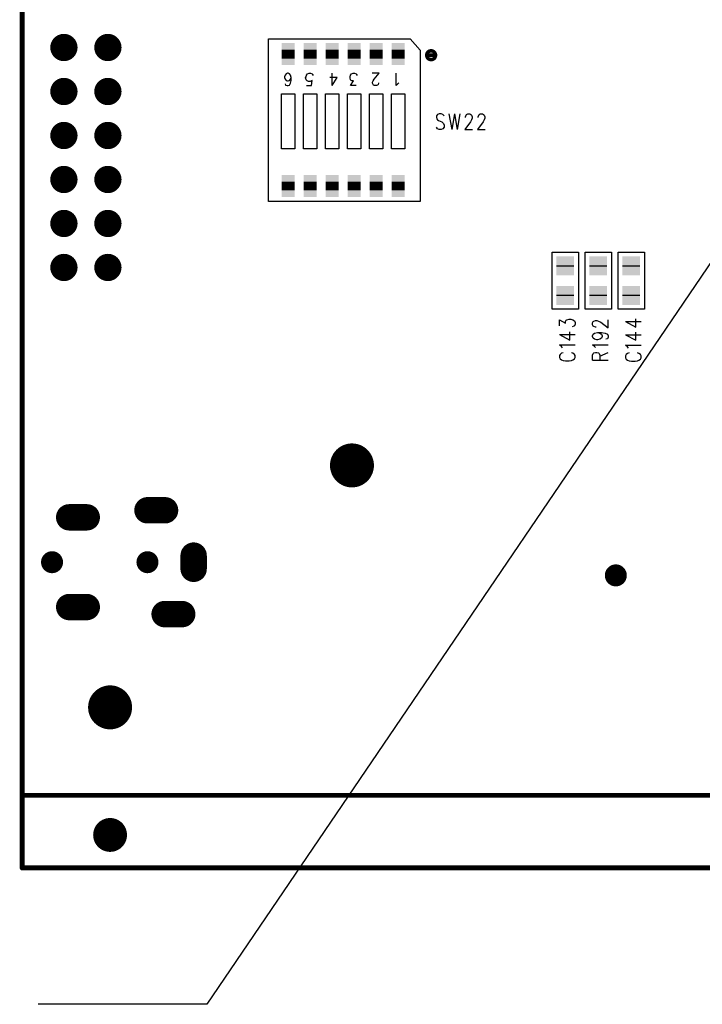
# Model space of a CAD drawing. Extents: x 12040 to 27945, y 10799 to 21199.
# Tile 2 of 42: x 15804 to 17357, y 13081 to 15319. Entities that reach past the tile are written whole.
import ezdxf

# ---------------------------------------------------------------- set-up
doc = ezdxf.new("R2010")
doc.units = 0
doc.header["$MEASUREMENT"] = 0
doc.layers.add('ASSYDWGBOT_PHO', color=7, linetype='Continuous')

msp = doc.modelspace()

# ---------------------------------------------------------------- linework, layer by layer
at = {"layer": 'ASSYDWGBOT_PHO'}
for points, const_width in [([(15810, 20720.631), (15810, 13390.63)], 11.11), ([(16415.001, 15250.63), (16415.001, 15230.63)], 30), ([(16465, 15250.63), (16465, 15230.63)], 30), ([(16514.999, 15250.63), (16514.999, 15230.63)], 30), ([(16565.001, 15250.63), (16565.001, 15230.63)], 30), ([(16615, 15250.63), (16615, 15230.63)], 30), ([(16665.001, 15250.63), (16665.001, 15230.63)], 30), ([(16415.001, 14950.63), (16415.001, 14930.63)], 30), ([(16465, 14950.63), (16465, 14930.63)], 30), ([(16514.999, 14950.63), (16514.999, 14930.63)], 30), ([(16565.001, 14950.63), (16565.001, 14930.63)], 30), ([(16615, 14950.63), (16615, 14930.63)], 30), ([(16665.001, 14950.63), (16665.001, 14930.63)], 30), ([(17045, 14760.63), (17045, 14757.63)], 40), ([(17120.001, 14760.63), (17120.001, 14757.63)], 40), ([(17195, 14757.63), (17195, 14760.63)], 40), ([(17045, 14693.63), (17045, 14690.63)], 40), ([(17120.001, 14693.63), (17120.001, 14690.63)], 40), ([(17195, 14690.63), (17195, 14693.63)], 40), ([(15917, 14187.63), (15957, 14187.63)], 60), ([(16094.999, 14203.63), (16135, 14203.63)], 60), ([(16200.001, 14100.63), (16200.001, 14070.63)], 60), ([(15917, 13983.63), (15957, 13983.63)], 60), ([(16134.001, 13967.63), (16174, 13967.63)], 60), ([(20809.999, 13555.63), (15810, 13555.63)], 11.11), ([(15810, 13390.63), (20809.999, 13390.63)], 11.11)]:
    msp.add_lwpolyline(points, dxfattribs=dict(at, const_width=const_width))
for points in [[(18357.5, 16211.88), (16230, 13080.63)], [(16370.001, 14905.63), (16370.001, 15275.63)], [(16370.001, 15275.63), (16691.999, 15275.63)], [(16691.999, 15275.63), (16715, 15249.63)], [(16715, 15249.63), (16715, 14905.63)], [(16407.86, 15193.09), (16406.731, 15189.06)], [(16406.731, 15189.06), (16406.731, 15187.72)], [(16406.731, 15187.72), (16407.86, 15183.69)], [(16410.139, 15195.78), (16407.86, 15193.09)], [(16407.86, 15183.69), (16410.139, 15181)], [(16413.549, 15197.13), (16410.139, 15195.78)], [(16410.139, 15181), (16413.549, 15179.66)], [(16414.68, 15197.13), (16413.549, 15197.13)], [(16413.549, 15179.66), (16414.68, 15179.66)], [(16418.091, 15195.78), (16414.68, 15197.13)], [(16414.68, 15179.66), (16418.091, 15181)], [(16420.361, 15193.09), (16418.091, 15195.78)], [(16418.091, 15181), (16420.361, 15183.69)], [(16421.499, 15187.72), (16420.361, 15193.09)], [(16420.361, 15183.69), (16421.499, 15187.72)], [(16420.361, 15174.28), (16421.499, 15181)], [(16421.499, 15181), (16421.499, 15187.72)], [(16454.451, 15186.38), (16455.589, 15189.06)], [(16455.589, 15182.34), (16454.451, 15186.38)], [(16455.589, 15189.06), (16456.73, 15193.09)], [(16457.861, 15179.66), (16455.589, 15182.34)], [(16456.73, 15193.09), (16459, 15195.78)], [(16461.269, 15178.31), (16457.861, 15179.66)], [(16459, 15195.78), (16462.41, 15197.13)], [(16464.68, 15178.31), (16461.269, 15178.31)], [(16462.41, 15197.13), (16465.82, 15197.13)], [(16468.09, 15179.66), (16464.68, 15178.31)], [(16465.82, 15197.13), (16469.231, 15195.78)], [(16468.09, 15168.91), (16469.231, 15181)], [(16469.231, 15181), (16468.09, 15179.66)], [(16469.231, 15195.78), (16470.36, 15194.44)], [(16470.36, 15194.44), (16471.5, 15191.75)], [(16526.501, 15187.72), (16509.451, 15187.72)], [(16515.141, 15168.91), (16515.141, 15197.13)], [(16515.141, 15168.91), (16526.501, 15187.72)], [(16555.59, 15189.06), (16556.73, 15193.09)], [(16555.59, 15186.38), (16555.59, 15189.06)], [(16556.73, 15182.34), (16555.59, 15186.38)], [(16556.73, 15193.09), (16559, 15195.78)], [(16557.859, 15181), (16556.73, 15182.34)], [(16556.73, 15168.91), (16563.551, 15179.66)], [(16560.141, 15179.66), (16557.859, 15181)], [(16559, 15195.78), (16562.41, 15197.13)], [(16563.551, 15179.66), (16560.141, 15179.66)], [(16562.41, 15197.13), (16565.821, 15197.13)], [(16565.821, 15197.13), (16569.229, 15195.78)], [(16569.229, 15195.78), (16570.36, 15194.44)], [(16570.36, 15194.44), (16571.501, 15191.75)], [(16621.5, 15197.13), (16605.591, 15197.13)], [(16606.73, 15176.97), (16607.861, 15179.66)], [(16606.73, 15174.28), (16606.73, 15176.97)], [(16607.861, 15179.66), (16610.14, 15183.69)], [(16610.14, 15183.69), (16621.5, 15197.13)], [(16620.359, 15175.63), (16620.359, 15174.28)], [(16660.82, 15168.91), (16660.82, 15197.13)], [(16407.86, 15172.94), (16409, 15170.25)], [(16409, 15170.25), (16412.411, 15168.91)], [(16412.411, 15168.91), (16414.68, 15168.91)], [(16414.68, 15168.91), (16418.091, 15170.25)], [(16418.091, 15170.25), (16420.361, 15174.28)], [(16456.73, 15168.91), (16468.09, 15168.91)], [(16569.229, 15168.91), (16556.73, 15168.91)], [(16607.861, 15171.59), (16606.73, 15174.28)], [(16608.999, 15170.25), (16607.861, 15171.59)], [(16611.271, 15168.91), (16608.999, 15170.25)], [(16615.82, 15168.91), (16611.271, 15168.91)], [(16618.09, 15170.25), (16615.82, 15168.91)], [(16619.23, 15171.59), (16618.09, 15170.25)], [(16620.359, 15174.28), (16619.23, 15171.59)], [(16664.23, 15172.94), (16660.82, 15168.91)], [(16666.5, 15174.28), (16664.23, 15172.94)], [(16400, 15025.63), (16400, 15150.63)], [(16400, 15150.63), (16430, 15150.63)], [(16430, 15150.63), (16430, 15025.63)], [(16450.001, 15025.63), (16450.001, 15150.63)], [(16450.001, 15150.63), (16480, 15150.63)], [(16480, 15150.63), (16480, 15025.63)], [(16500, 15025.63), (16500, 15150.63)], [(16500, 15150.63), (16530.001, 15150.63)], [(16530.001, 15150.63), (16530.001, 15025.63)], [(16549.999, 15025.63), (16549.999, 15150.63)], [(16549.999, 15150.63), (16580, 15150.63)], [(16580, 15150.63), (16580, 15025.63)], [(16600, 15025.63), (16600, 15150.63)], [(16600, 15150.63), (16629.999, 15150.63)], [(16629.999, 15150.63), (16629.999, 15025.63)], [(16650, 15025.63), (16650, 15150.63)], [(16650, 15150.63), (16680, 15150.63)], [(16680, 15150.63), (16680, 15025.63)], [(16754.379, 15103.52), (16751.881, 15100.08)], [(16751.881, 15100.08), (16751.881, 15096.64)], [(16751.881, 15096.64), (16753.13, 15093.2)], [(16753.13, 15093.2), (16754.379, 15091.48)], [(16758.129, 15105.23), (16754.379, 15103.52)], [(16754.379, 15091.48), (16756.88, 15089.77)], [(16756.88, 15089.77), (16764.38, 15086.33)], [(16763.13, 15105.23), (16758.129, 15105.23)], [(16766.88, 15103.52), (16763.13, 15105.23)], [(16764.38, 15086.33), (16766.88, 15084.61)], [(16769.381, 15100.08), (16766.88, 15103.52)], [(16780.63, 15105.23), (16786.88, 15069.14)], [(16793.131, 15105.23), (16786.88, 15069.14)], [(16793.131, 15105.23), (16799.379, 15069.14)], [(16805.63, 15105.23), (16799.379, 15069.14)], [(16829.38, 15086.33), (16816.879, 15069.14)], [(16818.13, 15098.36), (16819.38, 15101.8)], [(16818.13, 15096.64), (16818.13, 15098.36)], [(16819.38, 15101.8), (16820.629, 15103.52)], [(16820.629, 15103.52), (16823.13, 15105.23)], [(16823.13, 15105.23), (16828.131, 15105.23)], [(16828.131, 15105.23), (16830.629, 15103.52)], [(16831.881, 15091.48), (16829.38, 15086.33)], [(16830.629, 15103.52), (16831.881, 15101.8)], [(16831.881, 15101.8), (16833.13, 15098.36)], [(16833.13, 15094.92), (16831.881, 15091.48)], [(16833.13, 15098.36), (16833.13, 15094.92)], [(16858.13, 15086.33), (16845.631, 15069.14)], [(16846.88, 15098.36), (16848.129, 15101.8)], [(16846.88, 15096.64), (16846.88, 15098.36)], [(16848.129, 15101.8), (16849.38, 15103.52)], [(16849.38, 15103.52), (16851.879, 15105.23)], [(16851.879, 15105.23), (16856.88, 15105.23)], [(16856.88, 15105.23), (16859.381, 15103.52)], [(16860.63, 15091.48), (16858.13, 15086.33)], [(16859.381, 15103.52), (16860.63, 15101.8)], [(16860.63, 15101.8), (16861.879, 15098.36)], [(16861.879, 15094.92), (16860.63, 15091.48)], [(16861.879, 15098.36), (16861.879, 15094.92)], [(16754.379, 15070.86), (16751.881, 15074.3)], [(16758.129, 15069.14), (16754.379, 15070.86)], [(16763.13, 15069.14), (16758.129, 15069.14)], [(16766.88, 15070.86), (16763.13, 15069.14)], [(16766.88, 15084.61), (16768.129, 15082.89)], [(16769.381, 15074.3), (16766.88, 15070.86)], [(16768.129, 15082.89), (16769.381, 15079.45)], [(16769.381, 15079.45), (16769.381, 15074.3)], [(16816.879, 15069.14), (16834.379, 15069.14)], [(16845.631, 15069.14), (16863.131, 15069.14)], [(16430, 15025.63), (16400, 15025.63)], [(16480, 15025.63), (16450.001, 15025.63)], [(16530.001, 15025.63), (16500, 15025.63)], [(16580, 15025.63), (16549.999, 15025.63)], [(16629.999, 15025.63), (16600, 15025.63)], [(16680, 15025.63), (16650, 15025.63)], [(16715, 14905.63), (16370.001, 14905.63)], [(17014.999, 14660.63), (17014.999, 14790.63)], [(17014.999, 14790.63), (17075.001, 14790.63)], [(17075.001, 14790.63), (17075.001, 14660.63)], [(17090, 14660.63), (17090, 14790.63)], [(17090, 14790.63), (17150, 14790.63)], [(17150, 14790.63), (17150, 14660.63)], [(17165.001, 14660.63), (17165.001, 14790.63)], [(17165.001, 14790.63), (17225, 14790.63)], [(17225, 14790.63), (17225, 14660.63)], [(17075.001, 14660.63), (17014.999, 14660.63)], [(17150, 14660.63), (17090, 14660.63)], [(17225, 14660.63), (17165.001, 14660.63)], [(17048.83, 14636.88), (17053.98, 14638.13)], [(17053.98, 14638.13), (17057.421, 14638.13)], [(17057.421, 14638.13), (17062.58, 14636.88)], [(17205.7, 14620), (17205.7, 14638.75)], [(17031.639, 14623.13), (17031.639, 14636.88)], [(17031.639, 14636.88), (17045.389, 14629.38)], [(17045.389, 14633.13), (17047.11, 14635.63)], [(17045.389, 14629.38), (17045.389, 14633.13)], [(17047.11, 14635.63), (17048.83, 14636.88)], [(17064.301, 14621.88), (17060.86, 14620.63)], [(17062.58, 14636.88), (17066.019, 14634.38)], [(17066.019, 14623.13), (17064.301, 14621.88)], [(17066.019, 14634.38), (17067.73, 14630.63)], [(17067.73, 14626.88), (17066.019, 14623.13)], [(17067.73, 14630.63), (17067.73, 14626.88)], [(17106.64, 14630), (17108.36, 14632.5)], [(17106.64, 14625), (17106.64, 14630)], [(17108.36, 14622.5), (17106.64, 14625)], [(17108.36, 14632.5), (17110.081, 14633.75)], [(17110.081, 14621.25), (17108.36, 14622.5)], [(17110.081, 14633.75), (17113.52, 14635)], [(17113.52, 14620), (17110.081, 14621.25)], [(17113.52, 14635), (17116.949, 14635)], [(17115.231, 14620), (17113.52, 14620)], [(17116.949, 14635), (17120.39, 14633.75)], [(17120.39, 14633.75), (17125.549, 14631.25)], [(17125.549, 14631.25), (17142.731, 14618.75)], [(17142.731, 14618.75), (17142.731, 14636.25)], [(17181.641, 14632.5), (17205.7, 14620)], [(17181.641, 14632.5), (17217.73, 14632.5)], [(17031.639, 14603.13), (17055.7, 14590.63)], [(17031.639, 14603.13), (17067.73, 14603.13)], [(17055.7, 14590.63), (17055.7, 14609.38)], [(17106.64, 14600), (17108.36, 14603.75)], [(17106.64, 14598.75), (17106.64, 14600)], [(17108.36, 14595), (17106.64, 14598.75)], [(17108.36, 14603.75), (17111.799, 14606.25)], [(17111.799, 14592.5), (17108.36, 14595)], [(17111.799, 14606.25), (17118.67, 14607.5)], [(17118.67, 14607.5), (17123.831, 14606.25)], [(17118.67, 14607.5), (17127.27, 14607.5)], [(17123.831, 14606.25), (17127.27, 14603.75)], [(17127.27, 14595), (17123.831, 14592.5)], [(17127.27, 14607.5), (17135.86, 14606.25)], [(17127.27, 14603.75), (17128.981, 14600)], [(17128.981, 14598.75), (17127.27, 14595)], [(17128.981, 14600), (17128.981, 14598.75)], [(17135.86, 14606.25), (17141.02, 14603.75)], [(17141.02, 14593.75), (17137.581, 14592.5)], [(17141.02, 14603.75), (17142.731, 14600)], [(17142.731, 14597.5), (17141.02, 14593.75)], [(17142.731, 14600), (17142.731, 14597.5)], [(17181.641, 14602.5), (17205.7, 14590)], [(17181.641, 14602.5), (17217.73, 14602.5)], [(17205.7, 14590), (17205.7, 14608.75)], [(17036.8, 14575.63), (17031.639, 14579.38)], [(17031.639, 14579.38), (17067.73, 14579.38)], [(17038.521, 14573.13), (17036.8, 14575.63)], [(17111.799, 14576.25), (17106.64, 14580)], [(17106.64, 14580), (17142.731, 14580)], [(17116.949, 14591.25), (17111.799, 14592.5)], [(17113.52, 14573.75), (17111.799, 14576.25)], [(17118.67, 14591.25), (17116.949, 14591.25)], [(17123.831, 14592.5), (17118.67, 14591.25)], [(17186.8, 14575), (17181.641, 14578.75)], [(17181.641, 14578.75), (17217.73, 14578.75)], [(17188.52, 14572.5), (17186.8, 14575)], [(17033.36, 14558.13), (17031.639, 14555.63)], [(17031.639, 14555.63), (17031.639, 14550.63)], [(17031.639, 14550.63), (17033.36, 14548.13)], [(17036.8, 14560.63), (17033.36, 14558.13)], [(17040.23, 14561.88), (17036.8, 14560.63)], [(17062.58, 14560.63), (17059.139, 14561.88)], [(17066.019, 14558.13), (17062.58, 14560.63)], [(17067.73, 14555.63), (17066.019, 14558.13)], [(17066.019, 14548.13), (17067.73, 14550.63)], [(17067.73, 14550.63), (17067.73, 14555.63)], [(17106.64, 14556.25), (17108.36, 14560)], [(17106.64, 14545), (17106.64, 14556.25)], [(17108.36, 14560), (17110.081, 14561.25)], [(17110.081, 14561.25), (17113.52, 14562.5)], [(17113.52, 14562.5), (17116.949, 14562.5)], [(17116.949, 14562.5), (17120.39, 14561.25)], [(17120.39, 14561.25), (17122.11, 14560)], [(17122.11, 14560), (17123.831, 14556.25)], [(17123.831, 14553.75), (17142.731, 14562.5)], [(17123.831, 14556.25), (17123.831, 14545)], [(17183.359, 14557.5), (17181.641, 14555)], [(17181.641, 14555), (17181.641, 14550)], [(17181.641, 14550), (17183.359, 14547.5)], [(17186.8, 14560), (17183.359, 14557.5)], [(17190.229, 14561.25), (17186.8, 14560)], [(17212.58, 14560), (17209.141, 14561.25)], [(17216.021, 14557.5), (17212.58, 14560)], [(17217.73, 14555), (17216.021, 14557.5)], [(17216.021, 14547.5), (17217.73, 14550)], [(17217.73, 14550), (17217.73, 14555)], [(17033.36, 14548.13), (17036.8, 14545.63)], [(17036.8, 14545.63), (17040.23, 14544.38)], [(17040.23, 14544.38), (17045.389, 14543.13)], [(17045.389, 14543.13), (17053.98, 14543.13)], [(17053.98, 14543.13), (17059.139, 14544.38)], [(17059.139, 14544.38), (17062.58, 14545.63)], [(17062.58, 14545.63), (17066.019, 14548.13)], [(17106.64, 14545), (17142.731, 14545)], [(17183.359, 14547.5), (17186.8, 14545)], [(17186.8, 14545), (17190.229, 14543.75)], [(17190.229, 14543.75), (17195.391, 14542.5)], [(17195.391, 14542.5), (17203.979, 14542.5)], [(17203.979, 14542.5), (17209.141, 14543.75)], [(17209.141, 14543.75), (17212.58, 14545)], [(17212.58, 14545), (17216.021, 14547.5)], [(16230, 13080.63), (15846.25, 13080.63)]]:
    msp.add_lwpolyline(points, dxfattribs=at)
for points, const_width in [([(15889.5, 15255.63, 1), (15920.5, 15255.63, 1), (15889.5, 15255.63)], 31), ([(15989.499, 15255.63, 1), (16020.499, 15255.63, 1), (15989.499, 15255.63)], 31), ([(15889.5, 15155.63, 1), (15920.5, 15155.63, 1), (15889.5, 15155.63)], 31), ([(15989.499, 15155.63, 1), (16020.499, 15155.63, 1), (15989.499, 15155.63)], 31), ([(15889.5, 15055.63, 1), (15920.5, 15055.63, 1), (15889.5, 15055.63)], 31), ([(15989.499, 15055.63, 1), (16020.499, 15055.63, 1), (15989.499, 15055.63)], 31), ([(15889.5, 14955.63, 1), (15920.5, 14955.63, 1), (15889.5, 14955.63)], 31), ([(15989.499, 14955.63, 1), (16020.499, 14955.63, 1), (15989.499, 14955.63)], 31), ([(15889.5, 14855.63, 1), (15920.5, 14855.63, 1), (15889.5, 14855.63)], 31), ([(15989.499, 14855.63, 1), (16020.499, 14855.63, 1), (15989.499, 14855.63)], 31), ([(15889.5, 14755.63, 1), (15920.5, 14755.63, 1), (15889.5, 14755.63)], 31), ([(15989.499, 14755.63, 1), (16020.499, 14755.63, 1), (15989.499, 14755.63)], 31), ([(16534.999, 14305.63, 1), (16584.999, 14305.63, 1), (16534.999, 14305.63)], 50), ([(15865.5, 14085.63, 1), (15890.5, 14085.63, 1), (15865.5, 14085.63)], 25), ([(16082.499, 14085.63, 1), (16107.499, 14085.63, 1), (16082.499, 14085.63)], 25), ([(17147.5, 14055.63, 1), (17172.5, 14055.63, 1), (17147.5, 14055.63)], 25), ([(15985, 13755.63, 1), (16035, 13755.63, 1), (15985, 13755.63)], 50), ([(15990.75, 13465.63, 1), (16029.25, 13465.63, 1), (15990.75, 13465.63)], 38.5)]:
    msp.add_lwpolyline(points, format="xyb", dxfattribs=dict(at, const_width=const_width))
for points, const_width in [([(16750, 15238.13, 1), (16730, 15238.13, 1)], 8), ([(16730, 15238.13, 1), (16750, 15238.13)], 8), ([(15902, 14187.63, 1), (15932, 14187.63, 1)], 30), ([(15942, 14187.63, 1), (15972, 14187.63, 1)], 30), ([(16079.999, 14203.63, 1), (16109.999, 14203.63, 1)], 30), ([(16120, 14203.63, 1), (16150, 14203.63, 1)], 30), ([(16185.001, 14100.63, 1), (16215.001, 14100.63, 1)], 30), ([(16185.001, 14070.63, 1), (16215.001, 14070.63, 1)], 30), ([(15902, 13983.63, 1), (15932, 13983.63, 1)], 30), ([(15942, 13983.63, 1), (15972, 13983.63, 1)], 30), ([(16119.001, 13967.63, 1), (16149.001, 13967.63, 1)], 30), ([(16159, 13967.63, 1), (16189, 13967.63, 1)], 30), ([(15807.223, 13555.63, 1), (15812.778, 13555.63, 1)], 5.555), ([(15807.223, 13390.63, 1), (15812.778, 13390.63, 1)], 5.555), ([(15807.223, 13390.63, 1), (15812.778, 13390.63, 1)], 5.555)]:
    msp.add_lwpolyline(points, format="xyb", close=True, dxfattribs=dict(at, const_width=const_width))
for points in [[(16430.001, 15235.63), (16400.001, 15235.63), (16430.001, 15265.63), (16400.001, 15265.63)], [(16480, 15235.63), (16450, 15235.63), (16480, 15265.63), (16450, 15265.63)], [(16529.999, 15235.63), (16499.999, 15235.63), (16529.999, 15265.63), (16499.999, 15265.63)], [(16580.001, 15235.63), (16550.001, 15235.63), (16580.001, 15265.63), (16550.001, 15265.63)], [(16630, 15235.63), (16600, 15235.63), (16630, 15265.63), (16600, 15265.63)], [(16680.001, 15235.63), (16650.001, 15235.63), (16680.001, 15265.63), (16650.001, 15265.63)], [(16400.001, 15245.63), (16430.001, 15245.63), (16400.001, 15215.63), (16430.001, 15215.63)], [(16450, 15245.63), (16480, 15245.63), (16450, 15215.63), (16480, 15215.63)], [(16499.999, 15245.63), (16529.999, 15245.63), (16499.999, 15215.63), (16529.999, 15215.63)], [(16550.001, 15245.63), (16580.001, 15245.63), (16550.001, 15215.63), (16580.001, 15215.63)], [(16600, 15245.63), (16630, 15245.63), (16600, 15215.63), (16630, 15215.63)], [(16650.001, 15245.63), (16680.001, 15245.63), (16650.001, 15215.63), (16680.001, 15215.63)], [(16430.001, 14935.63), (16400.001, 14935.63), (16430.001, 14965.63), (16400.001, 14965.63)], [(16480, 14935.63), (16450, 14935.63), (16480, 14965.63), (16450, 14965.63)], [(16529.999, 14935.63), (16499.999, 14935.63), (16529.999, 14965.63), (16499.999, 14965.63)], [(16580.001, 14935.63), (16550.001, 14935.63), (16580.001, 14965.63), (16550.001, 14965.63)], [(16630, 14935.63), (16600, 14935.63), (16630, 14965.63), (16600, 14965.63)], [(16680.001, 14935.63), (16650.001, 14935.63), (16680.001, 14965.63), (16650.001, 14965.63)], [(16400.001, 14945.63), (16430.001, 14945.63), (16400.001, 14915.63), (16430.001, 14915.63)], [(16450, 14945.63), (16480, 14945.63), (16450, 14915.63), (16480, 14915.63)], [(16499.999, 14945.63), (16529.999, 14945.63), (16499.999, 14915.63), (16529.999, 14915.63)], [(16550.001, 14945.63), (16580.001, 14945.63), (16550.001, 14915.63), (16580.001, 14915.63)], [(16600, 14945.63), (16630, 14945.63), (16600, 14915.63), (16630, 14915.63)], [(16650.001, 14945.63), (16680.001, 14945.63), (16650.001, 14915.63), (16680.001, 14915.63)], [(17065, 14740.63), (17025, 14740.63), (17065, 14780.63), (17025, 14780.63)], [(17025, 14777.63), (17065, 14777.63), (17025, 14737.63), (17065, 14737.63)], [(17140.001, 14740.63), (17100.001, 14740.63), (17140.001, 14780.63), (17100.001, 14780.63)], [(17100.001, 14777.63), (17140.001, 14777.63), (17100.001, 14737.63), (17140.001, 14737.63)], [(17215, 14740.63), (17175, 14740.63), (17215, 14780.63), (17175, 14780.63)], [(17175, 14777.63), (17215, 14777.63), (17175, 14737.63), (17215, 14737.63)], [(17065, 14673.63), (17025, 14673.63), (17065, 14713.63), (17025, 14713.63)], [(17025, 14710.63), (17065, 14710.63), (17025, 14670.63), (17065, 14670.63)], [(17140.001, 14673.63), (17100.001, 14673.63), (17140.001, 14713.63), (17100.001, 14713.63)], [(17100.001, 14710.63), (17140.001, 14710.63), (17100.001, 14670.63), (17140.001, 14670.63)], [(17215, 14673.63), (17175, 14673.63), (17215, 14713.63), (17175, 14713.63)], [(17175, 14710.63), (17215, 14710.63), (17175, 14670.63), (17215, 14670.63)]]:
    msp.add_solid(points, dxfattribs=at)

doc.saveas('drawing.dxf')
